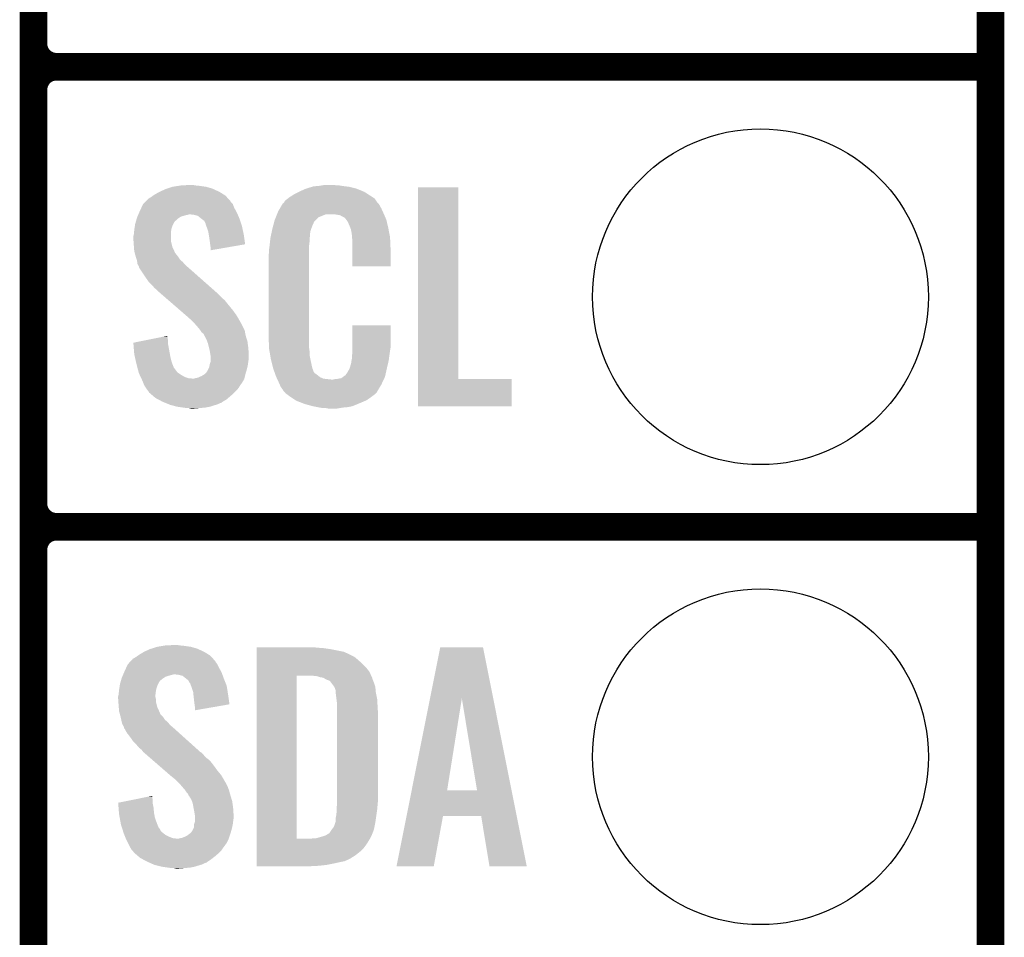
# Model space of a CAD drawing. Extents: x -1.3 to 24.2, y -3.9 to 39.2.
# Tile 13 of 34: x 18.8 to 24.2, y 4.1 to 9.1. Entities that reach past the tile are written whole.
import ezdxf

# ---------------------------------------------------------------- set-up
doc = ezdxf.new("R2010")
doc.units = 0
doc.layers.get('0').update_dxf_attribs({"linetype": 'CONTINUOUS'})
for name, color, linetype in [('ACCEL_37_CLICK_V100_GKO', 5, 'CONTINUOUS'), ('ACCEL_37_CLICK_V100_GTO', 14, 'CONTINUOUS'), ('ACCEL_37_CLICK_V100_GTS', 12, 'CONTINUOUS')]:
    doc.layers.add(name, color=color, linetype=linetype)

# ---------------------------------------------------------------- blocks, each defined once
blk = doc.blocks.new('ROUND_23')
blk.add_circle((0, 0), 0.9271)

msp = doc.modelspace()

# ---------------------------------------------------------------- linework, layer by layer
at = {"layer": 'ACCEL_37_CLICK_V100_GKO', "const_width": 0.1524}
msp.add_lwpolyline([(24.13, -1.27), (24.13, 36.83)], dxfattribs=at)
at = {"layer": 'ACCEL_37_CLICK_V100_GTO', "const_width": 0.1524}
for points in [[(18.8468, -0.5588), (18.8468, 18.3388)], [(18.8468, 9.017), (18.8468, 11.303)], [(18.9738, 8.89), (24.13, 8.89)], [(18.9738, 8.89), (24.13, 8.89)], [(18.8468, 6.477), (18.8468, 8.763)], [(18.9738, 6.35), (24.13, 6.35)], [(18.9738, 6.35), (24.13, 6.35)], [(18.8468, 3.937), (18.8468, 6.223)]]:
    msp.add_lwpolyline(points, dxfattribs=at)
for points in [[(18.8468, 9.017, 0.4142136), (18.9738, 8.89)], [(18.9738, 8.89, 0.4142136), (18.8468, 8.763)], [(18.9738, 8.89, 0.4142136), (18.8468, 8.763)], [(18.8468, 6.477, 0.4142136), (18.9738, 6.35)], [(18.9738, 6.35, 0.4142136), (18.8468, 6.223)], [(18.9738, 6.35, 0.4142136), (18.8468, 6.223)]]:
    msp.add_lwpolyline(points, format="xyb", dxfattribs=at)
at = {"layer": 'ACCEL_37_CLICK_V100_GTO'}
for points in [[(19.542758, 8.19912), (19.575782, 8.21436), (19.87296, 8.19912), (19.840304, 8.21436)], [(19.575782, 8.21436), (19.5834, 8.2169), (19.840304, 8.21436), (19.83486, 8.2169)], [(19.5834, 8.2169), (19.61388, 8.22706), (19.83486, 8.2169), (19.799302, 8.22706)], [(19.61388, 8.22706), (19.646054, 8.23214), (19.799302, 8.22706), (19.76374, 8.23214)], [(19.646054, 8.23214), (19.662142, 8.23468), (19.76374, 8.23214), (19.738342, 8.23468)], [(19.662142, 8.23468), (19.71294, 8.23722), (19.738342, 8.23468), (19.728182, 8.23722)], [(20.32254, 8.2042), (20.3454, 8.21436), (20.66072, 8.2042), (20.636046, 8.21436)], [(20.3454, 8.21436), (20.353014, 8.216898), (20.636046, 8.21436), (20.629882, 8.216898)], [(20.353014, 8.216898), (20.36826, 8.22198), (20.629882, 8.216898), (20.609558, 8.22198)], [(20.36826, 8.22198), (20.385194, 8.22706), (20.609558, 8.22198), (20.58924, 8.22706)], [(20.385194, 8.22706), (20.393662, 8.2296), (20.58924, 8.22706), (20.56892, 8.2296)], [(20.393662, 8.2296), (20.42414, 8.23214), (20.56892, 8.2296), (20.5486, 8.23214)], [(20.42414, 8.23214), (20.43938, 8.23468), (20.5486, 8.23214), (20.533362, 8.23468)], [(20.43938, 8.23468), (20.454622, 8.23722), (20.518122, 8.23468), (20.507962, 8.23722)], [(20.970242, 7.16534), (20.97026, 8.224498), (21.191242, 7.16534), (21.19122, 8.224498)], [(20.97026, 8.224498), (20.970262, 8.22452), (21.19122, 8.224498), (20.970262, 8.22452)], [(19.469096, 8.148316), (19.484342, 8.163562), (19.933922, 8.148316), (19.919948, 8.163562)], [(19.484342, 8.163562), (19.49704, 8.171178), (19.919948, 8.163562), (19.912968, 8.171178)], [(19.49704, 8.171178), (19.507704, 8.178798), (19.912968, 8.171178), (19.905982, 8.178798)], [(19.507704, 8.178798), (19.51482, 8.183882), (19.905982, 8.178798), (19.897722, 8.183882)], [(19.51482, 8.183882), (19.542758, 8.19912), (19.897722, 8.183882), (19.87296, 8.19912)], [(20.236184, 8.150862), (20.252506, 8.163558), (20.73801, 8.150862), (20.728942, 8.163558)], [(20.252506, 8.163558), (20.25904, 8.16864), (20.728942, 8.163558), (20.720812, 8.16864)], [(20.25904, 8.16864), (20.271014, 8.17626), (20.720812, 8.16864), (20.70862, 8.17626)], [(20.271014, 8.17626), (20.286982, 8.18642), (20.70862, 8.17626), (20.692816, 8.18642)], [(20.286982, 8.18642), (20.312376, 8.199118), (20.692816, 8.18642), (20.67306, 8.199118)], [(20.312376, 8.199118), (20.32254, 8.2042), (20.67306, 8.199118), (20.66072, 8.2042)], [(19.43354, 8.09244), (19.443022, 8.112758), (19.965326, 8.09244), (19.95424, 8.112758)], [(19.443022, 8.112758), (19.451322, 8.13054), (19.95424, 8.112758), (19.947572, 8.13054)], [(19.451322, 8.13054), (19.453856, 8.133076), (19.947572, 8.13054), (19.94662, 8.133076)], [(19.453856, 8.133076), (19.46402, 8.14324), (19.94662, 8.133076), (19.936462, 8.14324)], [(19.46402, 8.14324), (19.469096, 8.148316), (19.936462, 8.14324), (19.933922, 8.148316)], [(20.19808, 8.092442), (20.207044, 8.10768), (20.773968, 8.092442), (20.76704, 8.10768)], [(20.207044, 8.10768), (20.220494, 8.130538), (20.76704, 8.10768), (20.754342, 8.130538)], [(20.220494, 8.130538), (20.223486, 8.135622), (20.754342, 8.130538), (20.74926, 8.135622)], [(20.223486, 8.135622), (20.228562, 8.138166), (20.74926, 8.135622), (20.746716, 8.138166)], [(20.228562, 8.138166), (20.230082, 8.1407), (20.746716, 8.138166), (20.744182, 8.1407)], [(20.230082, 8.1407), (20.23313, 8.145778), (20.744182, 8.1407), (20.74164, 8.145778)], [(20.23313, 8.145778), (20.236184, 8.150862), (20.74164, 8.145778), (20.73801, 8.150862)], [(19.413944, 8.041638), (19.416846, 8.051798), (19.634196, 8.041638), (19.644358, 8.051798)], [(19.416846, 8.051798), (19.4183, 8.056882), (19.644358, 8.051798), (19.651982, 8.056882)], [(19.4183, 8.056882), (19.420474, 8.061958), (19.651982, 8.056882), (19.659596, 8.061958)], [(19.420474, 8.061958), (19.423742, 8.06958), (19.659596, 8.061958), (19.685, 8.06958)], [(19.423742, 8.06958), (19.42483, 8.07212), (19.685, 8.06958), (19.697698, 8.07212)], [(19.42483, 8.07212), (19.425918, 8.074658), (19.697698, 8.07212), (19.705318, 8.074658)], [(19.425918, 8.07466), (19.430274, 8.084822), (19.973836, 8.07466), (19.96948, 8.084822)], [(19.425918, 8.074658), (19.425918, 8.07466), (19.705318, 8.074658), (19.712938, 8.07466)], [(19.430274, 8.084822), (19.43354, 8.09244), (19.96948, 8.084822), (19.965326, 8.09244)], [(19.733258, 8.07212), (19.712938, 8.07466), (19.974924, 8.07212), (19.973836, 8.07466)], [(19.753576, 8.067042), (19.733258, 8.07212), (19.9771, 8.067042), (19.974924, 8.07212)], [(19.775806, 8.04926), (19.753576, 8.067042), (19.98472, 8.04926), (19.9771, 8.067042)], [(19.77898, 8.04672), (19.775806, 8.04926), (19.985568, 8.04672), (19.98472, 8.04926)], [(19.789136, 8.0391), (19.77898, 8.04672), (19.988108, 8.0391), (19.985568, 8.04672)], [(20.177762, 8.041642), (20.18487, 8.059416), (20.403824, 8.041642), (20.4216, 8.059416)], [(20.18487, 8.059416), (20.190966, 8.074658), (20.4216, 8.059416), (20.459696, 8.074658)], [(20.190966, 8.07466), (20.192998, 8.07974), (20.781918, 8.07466), (20.77974, 8.07974)], [(20.190966, 8.074658), (20.190966, 8.07466), (20.459696, 8.074658), (20.510498, 8.07466)], [(20.192998, 8.07974), (20.19808, 8.092442), (20.77974, 8.07974), (20.773968, 8.092442)], [(20.540978, 8.06958), (20.510498, 8.07466), (20.784096, 8.06958), (20.781918, 8.07466)], [(20.548598, 8.064502), (20.540978, 8.06958), (20.786272, 8.064502), (20.784096, 8.06958)], [(20.563836, 8.056882), (20.548598, 8.064502), (20.789536, 8.056882), (20.786272, 8.064502)], [(20.568918, 8.051802), (20.563836, 8.056882), (20.791714, 8.051802), (20.789536, 8.056882)], [(20.574364, 8.044178), (20.568918, 8.051802), (20.79498, 8.044178), (20.791714, 8.051802)], [(19.40306, 7.9883), (19.404232, 7.99592), (19.60753, 7.9883), (19.6088, 7.99592)], [(19.404232, 7.99592), (19.406576, 8.011158), (19.6088, 7.99592), (19.61388, 8.011158)], [(19.406576, 8.011158), (19.40814, 8.021322), (19.61388, 8.011158), (19.618962, 8.021322)], [(19.40814, 8.021322), (19.41104, 8.031478), (19.618962, 8.021322), (19.62404, 8.031478)], [(19.41104, 8.031478), (19.413218, 8.039096), (19.62404, 8.031478), (19.62912, 8.039096)], [(19.413218, 8.039096), (19.413944, 8.041638), (19.62912, 8.039096), (19.634196, 8.041638)], [(19.796758, 8.023864), (19.789136, 8.0391), (19.993186, 8.023864), (19.988108, 8.0391)], [(19.79676, 8.021324), (19.796758, 8.023864), (19.994032, 8.021324), (19.993186, 8.023864)], [(19.800572, 8.011158), (19.79676, 8.021324), (19.99742, 8.011158), (19.994032, 8.021324)], [(19.80438, 8.001), (19.800572, 8.011158), (19.99956, 8.001), (19.99742, 8.011158)], [(19.811998, 7.978142), (19.80438, 8.001), (20.004372, 7.978142), (19.99956, 8.001)], [(20.16292, 7.983216), (20.16506, 7.99338), (20.37588, 7.983216), (20.379574, 7.99338)], [(20.16506, 7.99338), (20.169738, 8.01116), (20.379574, 7.99338), (20.38604, 8.01116)], [(20.169738, 8.01116), (20.175754, 8.034016), (20.38604, 8.01116), (20.396198, 8.034016)], [(20.175754, 8.034016), (20.177762, 8.041642), (20.396198, 8.034016), (20.403824, 8.041642)], [(20.581618, 8.034022), (20.574364, 8.044178), (20.79737, 8.034022), (20.79498, 8.044178)], [(20.59178, 8.01116), (20.581618, 8.034022), (20.80275, 8.01116), (20.79737, 8.034022)], [(20.595844, 8.001), (20.59178, 8.01116), (20.80514, 8.001), (20.80275, 8.01116)], [(20.59686, 7.99846), (20.595844, 8.001), (20.805624, 7.99846), (20.80514, 8.001)], [(20.599398, 7.993384), (20.59686, 7.99846), (20.806592, 7.993384), (20.805624, 7.99846)], [(20.5994, 7.990842), (20.599398, 7.993384), (20.807076, 7.990842), (20.806592, 7.993384)], [(20.60194, 7.978138), (20.5994, 7.990842), (20.809496, 7.978138), (20.807076, 7.990842)], [(19.39798, 7.952742), (19.40052, 7.962902), (19.60626, 7.952742), (19.60626, 7.962902)], [(19.39798, 7.940038), (19.39798, 7.952742), (19.60626, 7.940038), (19.60626, 7.952742)], [(19.39907, 7.924798), (19.39798, 7.940038), (19.60626, 7.924798), (19.60626, 7.940038)], [(19.40052, 7.962902), (19.402296, 7.980678), (19.60626, 7.962902), (19.60626, 7.980678)], [(19.402296, 7.980678), (19.40306, 7.9883), (19.60626, 7.980678), (19.60753, 7.9883)], [(19.814406, 7.9629), (19.811998, 7.978142), (20.00758, 7.9629), (20.004372, 7.978142)], [(19.81962, 7.92988), (19.814406, 7.9629), (20.012286, 7.92988), (20.00758, 7.9629)], [(20.15236, 7.92226), (20.154616, 7.942578), (20.3708, 7.92226), (20.3708, 7.942578)], [(20.154616, 7.942578), (20.1549, 7.945118), (20.3708, 7.942578), (20.371308, 7.945118)], [(20.1549, 7.945118), (20.157038, 7.955278), (20.371308, 7.945118), (20.37334, 7.955278)], [(20.157038, 7.955278), (20.159712, 7.967978), (20.37334, 7.955278), (20.37334, 7.967978)], [(20.159712, 7.967978), (20.16185, 7.978138), (20.37334, 7.967978), (20.37588, 7.978138)], [(20.16185, 7.978138), (20.16292, 7.983216), (20.37588, 7.978138), (20.37588, 7.983216)], [(20.60448, 7.96036), (20.60194, 7.978138), (20.812882, 7.96036), (20.809496, 7.978138)], [(20.605458, 7.947658), (20.60448, 7.96036), (20.8153, 7.947658), (20.812882, 7.96036)], [(20.60702, 7.92734), (20.605458, 7.947658), (20.816184, 7.92734), (20.8153, 7.947658)], [(19.40052, 7.90448), (19.39907, 7.924798), (19.61134, 7.90448), (19.60626, 7.924798)], [(19.401302, 7.894318), (19.40052, 7.90448), (19.61388, 7.894318), (19.61134, 7.90448)], [(19.40306, 7.871462), (19.401302, 7.894318), (19.624432, 7.871462), (19.61388, 7.894318)], [(19.82216, 7.90956), (19.81962, 7.92988), (20.01518, 7.90956), (20.012286, 7.92988)], [(19.822162, 7.909556), (19.82216, 7.90956), (20.01518, 7.909556), (20.01518, 7.90956)], [(19.8247, 7.89178), (19.822162, 7.909556), (19.912542, 7.89178), (20.01518, 7.909556)], [(19.8247, 7.876566), (19.8247, 7.89178), (19.8247, 7.876566), (19.912542, 7.89178)], [(20.14728, 7.88162), (20.14982, 7.8994), (20.36826, 7.88162), (20.36826, 7.8994)], [(20.14982, 7.8994), (20.150102, 7.901938), (20.36826, 7.8994), (20.36826, 7.901938)], [(20.150102, 7.901938), (20.15236, 7.92226), (20.36826, 7.901938), (20.3708, 7.92226)], [(20.60702, 7.88924), (20.60702, 7.92734), (20.81784, 7.88924), (20.816184, 7.92734)], [(20.60702, 7.787662), (20.60702, 7.88924), (20.817818, 7.787662), (20.81784, 7.88924)], [(19.405832, 7.8613), (19.40306, 7.871462), (19.629122, 7.8613), (19.624432, 7.871462)], [(19.406526, 7.858756), (19.405832, 7.8613), (19.631662, 7.858756), (19.629122, 7.8613)], [(19.407912, 7.85368), (19.406526, 7.858756), (19.634202, 7.85368), (19.631662, 7.858756)], [(19.409298, 7.848598), (19.407912, 7.85368), (19.63928, 7.848598), (19.634202, 7.85368)], [(19.410682, 7.84352), (19.409298, 7.848598), (19.64309, 7.84352), (19.63928, 7.848598)], [(19.412376, 7.83844), (19.410682, 7.84352), (19.6469, 7.83844), (19.64309, 7.84352)], [(19.417454, 7.823198), (19.412376, 7.83844), (19.657062, 7.823198), (19.6469, 7.83844)], [(20.14474, 7.851142), (20.14728, 7.863842), (20.36826, 7.851142), (20.36826, 7.863842)], [(20.14474, 7.40156), (20.14474, 7.851142), (20.36826, 7.40156), (20.36826, 7.851142)], [(20.14728, 7.863842), (20.14728, 7.88162), (20.36826, 7.863842), (20.36826, 7.88162)], [(19.418298, 7.820662), (19.417454, 7.823198), (19.660234, 7.820662), (19.657062, 7.823198)], [(19.419252, 7.81304), (19.418298, 7.820662), (19.669762, 7.81304), (19.660234, 7.820662)], [(19.42084, 7.800342), (19.419252, 7.81304), (19.680644, 7.800342), (19.669762, 7.81304)], [(19.423892, 7.795258), (19.42084, 7.800342), (19.685, 7.795258), (19.680644, 7.800342)], [(19.42846, 7.787642), (19.423892, 7.795258), (19.693888, 7.787642), (19.685, 7.795258)], [(19.430366, 7.78002), (19.42846, 7.787642), (19.70278, 7.78002), (19.693888, 7.787642)], [(19.430998, 7.777486), (19.430366, 7.78002), (19.70565, 7.777486), (19.70278, 7.78002)], [(19.433538, 7.774942), (19.430998, 7.777486), (19.70853, 7.774942), (19.70565, 7.777486)], [(19.46402, 7.72922), (19.433538, 7.774942), (19.76029, 7.72922), (19.70853, 7.774942)], [(20.817818, 7.78764), (20.60702, 7.787662), (20.817818, 7.78764), (20.817818, 7.787662)], [(19.4818, 7.70382), (19.46402, 7.72922), (19.789046, 7.70382), (19.76029, 7.72922)], [(19.499582, 7.68604), (19.4818, 7.70382), (19.809174, 7.68604), (19.789046, 7.70382)], [(19.514818, 7.66826), (19.499582, 7.68604), (19.829302, 7.66826), (19.809174, 7.68604)], [(19.527518, 7.658102), (19.514818, 7.66826), (19.840802, 7.658102), (19.829302, 7.66826)], [(19.54022, 7.6454), (19.527518, 7.658102), (19.85518, 7.6454), (19.840802, 7.658102)], [(19.54022, 7.645398), (19.54022, 7.6454), (19.855182, 7.645398), (19.85518, 7.6454)], [(19.572458, 7.61746), (19.54022, 7.645398), (19.88312, 7.61746), (19.855182, 7.645398)], [(19.592976, 7.599678), (19.572458, 7.61746), (19.903442, 7.599678), (19.88312, 7.61746)], [(19.622282, 7.57428), (19.592976, 7.599678), (19.92376, 7.57428), (19.903442, 7.599678)], [(19.65452, 7.54634), (19.622282, 7.57428), (19.94662, 7.54634), (19.92376, 7.57428)], [(19.68676, 7.5184), (19.65452, 7.54634), (19.966942, 7.5184), (19.94662, 7.54634)], [(19.69262, 7.51332), (19.68676, 7.5184), (19.969906, 7.51332), (19.966942, 7.5184)], [(19.71548, 7.493), (19.69262, 7.51332), (19.981758, 7.493), (19.969906, 7.51332)], [(19.720562, 7.48792), (19.71548, 7.493), (19.98472, 7.48792), (19.981758, 7.493)], [(19.725644, 7.482838), (19.720562, 7.48792), (19.987262, 7.482838), (19.98472, 7.48792)], [(19.733264, 7.475218), (19.725644, 7.482838), (19.99234, 7.475218), (19.987262, 7.482838)], [(19.735802, 7.47268), (19.733264, 7.475218), (19.99361, 7.47268), (19.99234, 7.475218)], [(19.75358, 7.45236), (19.735802, 7.47268), (20.00377, 7.45236), (19.99361, 7.47268)], [(19.76628, 7.43712), (19.75358, 7.45236), (20.01139, 7.43712), (20.00377, 7.45236)], [(20.607024, 7.338058), (20.60704, 7.462498), (20.81784, 7.338058), (20.81784, 7.462498)], [(20.60704, 7.462498), (20.607042, 7.46252), (20.81784, 7.462498), (20.607042, 7.46252)], [(19.485744, 7.383778), (19.56098, 7.399018), (19.58848, 7.383778), (19.58594, 7.399018)], [(19.56098, 7.399018), (19.58594, 7.404074), (19.58594, 7.399018), (19.58594, 7.404074)], [(19.767976, 7.434578), (19.76628, 7.43712), (20.01266, 7.434578), (20.01139, 7.43712)], [(19.776438, 7.421882), (19.767976, 7.434578), (20.01497, 7.421882), (20.01266, 7.434578)], [(19.786596, 7.414262), (19.776438, 7.421882), (20.016354, 7.414262), (20.01497, 7.421882)], [(19.78914, 7.406644), (19.786596, 7.414262), (20.01774, 7.406644), (20.016354, 7.414262)], [(19.789146, 7.406638), (19.78914, 7.406644), (20.01774, 7.406638), (20.01774, 7.406644)], [(19.791678, 7.4041), (19.789146, 7.406638), (20.018522, 7.4041), (20.01774, 7.406638)], [(19.80184, 7.38378), (19.791678, 7.4041), (20.024774, 7.38378), (20.018522, 7.4041)], [(20.147092, 7.33806), (20.14474, 7.40156), (20.36826, 7.33806), (20.36826, 7.40156)], [(19.398, 7.366004), (19.485744, 7.383778), (19.58848, 7.366004), (19.58848, 7.383778)], [(19.398204, 7.363458), (19.398, 7.366004), (19.58848, 7.363458), (19.58848, 7.366004)], [(19.400228, 7.33806), (19.398204, 7.363458), (19.59356, 7.33806), (19.58848, 7.363458)], [(19.805652, 7.373618), (19.80184, 7.38378), (20.0279, 7.373618), (20.024774, 7.38378)], [(19.809458, 7.363462), (19.805652, 7.373618), (20.029256, 7.363462), (20.0279, 7.373618)], [(19.816446, 7.33552), (19.809458, 7.363462), (20.03298, 7.33552), (20.029256, 7.363462)], [(19.40306, 7.302502), (19.400228, 7.33806), (19.600026, 7.302502), (19.59356, 7.33806)], [(19.40768, 7.28218), (19.40306, 7.302502), (19.60372, 7.28218), (19.600026, 7.302502)], [(19.81962, 7.32282), (19.816446, 7.33552), (20.033774, 7.32282), (20.03298, 7.33552)], [(19.824278, 7.294882), (19.81962, 7.32282), (20.03552, 7.294882), (20.033774, 7.32282)], [(19.8247, 7.292342), (19.824278, 7.294882), (20.03552, 7.292342), (20.03552, 7.294882)], [(19.8247, 7.28218), (19.8247, 7.292342), (20.03552, 7.28218), (20.03552, 7.292342)], [(20.14728, 7.332982), (20.147092, 7.33806), (20.368986, 7.332982), (20.36826, 7.33806)], [(20.14949, 7.320278), (20.14728, 7.332982), (20.3708, 7.320278), (20.368986, 7.332982)], [(20.153466, 7.297418), (20.14949, 7.320278), (20.3708, 7.297418), (20.3708, 7.320278)], [(20.15744, 7.27456), (20.153466, 7.297418), (20.375614, 7.27456), (20.3708, 7.297418)], [(20.60448, 7.2898), (20.606384, 7.30504), (20.810726, 7.2898), (20.81276, 7.30504)], [(20.60448, 7.277102), (20.60448, 7.2898), (20.809034, 7.277102), (20.810726, 7.2898)], [(20.606384, 7.30504), (20.60702, 7.310122), (20.81276, 7.30504), (20.813486, 7.310122)], [(20.60702, 7.32282), (20.607024, 7.338058), (20.8153, 7.32282), (20.81784, 7.338058)], [(20.60702, 7.310122), (20.60702, 7.32282), (20.813486, 7.310122), (20.8153, 7.32282)], [(19.41403, 7.254238), (19.40768, 7.28218), (19.61134, 7.254238), (19.60372, 7.28218)], [(19.41576, 7.24662), (19.41403, 7.254238), (19.61439, 7.24662), (19.61134, 7.254238)], [(19.42044, 7.22884), (19.41576, 7.24662), (19.621504, 7.22884), (19.61439, 7.24662)], [(19.812, 7.221222), (19.81708, 7.231382), (20.02536, 7.221222), (20.027616, 7.231382)], [(19.81708, 7.231382), (19.819198, 7.244082), (20.027616, 7.231382), (20.03044, 7.244082)], [(19.819198, 7.244082), (19.819622, 7.246622), (20.03044, 7.244082), (20.030756, 7.246622)], [(19.819622, 7.246622), (19.8247, 7.261864), (20.030756, 7.246622), (20.032662, 7.261864)], [(19.8247, 7.2644), (19.8247, 7.28218), (20.03298, 7.2644), (20.03552, 7.28218)], [(19.8247, 7.261864), (19.8247, 7.2644), (20.032662, 7.261864), (20.03298, 7.2644)], [(20.163792, 7.24916), (20.15744, 7.27456), (20.38096, 7.24916), (20.375614, 7.27456)], [(20.169508, 7.226298), (20.163792, 7.24916), (20.386042, 7.226298), (20.38096, 7.24916)], [(20.591782, 7.223762), (20.5994, 7.249162), (20.79752, 7.223762), (20.803496, 7.249162)], [(20.5994, 7.249162), (20.599402, 7.251704), (20.803496, 7.249162), (20.804094, 7.251704)], [(20.599402, 7.251704), (20.60194, 7.256784), (20.804094, 7.251704), (20.805288, 7.256784)], [(20.60194, 7.264402), (20.602448, 7.266942), (20.807082, 7.264402), (20.80768, 7.266942)], [(20.60194, 7.256784), (20.60194, 7.264402), (20.805288, 7.256784), (20.807082, 7.264402)], [(20.602448, 7.266942), (20.60448, 7.277102), (20.80768, 7.266942), (20.809034, 7.277102)], [(19.421108, 7.2263), (19.42044, 7.22884), (19.62404, 7.2263), (19.621504, 7.22884)], [(19.423112, 7.21868), (19.421108, 7.2263), (19.62912, 7.21868), (19.62404, 7.2263)], [(19.425786, 7.20852), (19.423112, 7.21868), (19.636742, 7.20852), (19.62912, 7.21868)], [(19.428458, 7.19836), (19.425786, 7.20852), (19.6469, 7.19836), (19.636742, 7.20852)], [(19.4332, 7.188202), (19.428458, 7.19836), (19.662138, 7.188202), (19.6469, 7.19836)], [(19.437942, 7.17804), (19.4332, 7.188202), (19.67992, 7.17804), (19.662138, 7.188202)], [(19.4415, 7.17042), (19.437942, 7.17804), (19.700242, 7.17042), (19.67992, 7.17804)], [(19.753582, 7.172962), (19.77644, 7.18312), (20.012024, 7.172962), (20.014564, 7.18312)], [(19.77644, 7.18312), (19.789142, 7.190742), (20.014564, 7.18312), (20.01647, 7.190742)], [(19.789142, 7.190742), (19.79422, 7.19582), (20.01647, 7.190742), (20.01774, 7.19582)], [(19.79422, 7.19582), (19.80184, 7.20344), (20.01774, 7.19582), (20.020024, 7.20344)], [(19.80184, 7.20344), (19.80692, 7.211062), (20.020024, 7.20344), (20.022312, 7.211062)], [(19.80692, 7.211062), (19.812, 7.221222), (20.022312, 7.211062), (20.02536, 7.221222)], [(20.170142, 7.22376), (20.169508, 7.226298), (20.386996, 7.22376), (20.386042, 7.226298)], [(20.176418, 7.20598), (20.170142, 7.22376), (20.393664, 7.20598), (20.386996, 7.22376)], [(20.177316, 7.203436), (20.176418, 7.20598), (20.396202, 7.203436), (20.393664, 7.20598)], [(20.179106, 7.19836), (20.177316, 7.203436), (20.398744, 7.19836), (20.396202, 7.203436)], [(20.1809, 7.19328), (20.179106, 7.19836), (20.40636, 7.19328), (20.398744, 7.19836)], [(20.183588, 7.18566), (20.1809, 7.19328), (20.41652, 7.18566), (20.40636, 7.19328)], [(20.18538, 7.18058), (20.183588, 7.18566), (20.422872, 7.18058), (20.41652, 7.18566)], [(20.187726, 7.1755), (20.18538, 7.18058), (20.429222, 7.1755), (20.422872, 7.18058)], [(20.191242, 7.16788), (20.187726, 7.1755), (20.447004, 7.16788), (20.429222, 7.1755)], [(20.546064, 7.170422), (20.556218, 7.178038), (20.783774, 7.170422), (20.787358, 7.178038)], [(20.556218, 7.178038), (20.566384, 7.18566), (20.787358, 7.178038), (20.789052, 7.18566)], [(20.566384, 7.18566), (20.568926, 7.185674), (20.789052, 7.18566), (20.789054, 7.185674)], [(20.568926, 7.185674), (20.571462, 7.19074), (20.789054, 7.185674), (20.79018, 7.19074)], [(20.571462, 7.19074), (20.579082, 7.2009), (20.79018, 7.19074), (20.792438, 7.2009)], [(20.579082, 7.2009), (20.59178, 7.22376), (20.792438, 7.2009), (20.79752, 7.22376)], [(20.59178, 7.22376), (20.591782, 7.223762), (20.79752, 7.22376), (20.79752, 7.223762)], [(19.442684, 7.16788), (19.4415, 7.17042), (19.725638, 7.16788), (19.700242, 7.17042)], [(19.443872, 7.165338), (19.442684, 7.16788), (20.01012, 7.165338), (20.010754, 7.16788)], [(19.44624, 7.16026), (19.443872, 7.165338), (20.007072, 7.16026), (20.01012, 7.165338)], [(19.454708, 7.139938), (19.44624, 7.16026), (19.994878, 7.139938), (20.007072, 7.16026)], [(19.455766, 7.1374), (19.454708, 7.139938), (19.99234, 7.1374), (19.994878, 7.139938)], [(19.45894, 7.129782), (19.455766, 7.1374), (19.98726, 7.129782), (19.99234, 7.1374)], [(19.45894, 7.12978), (19.45894, 7.129782), (19.987258, 7.12978), (19.98726, 7.129782)], [(19.467408, 7.11708), (19.45894, 7.12978), (19.97964, 7.11708), (19.987258, 7.12978)], [(19.725638, 7.16788), (19.733262, 7.167882), (20.010754, 7.16788), (20.010754, 7.167882)], [(19.733262, 7.167882), (19.740882, 7.17042), (20.010754, 7.167882), (20.01139, 7.17042)], [(19.740882, 7.17042), (19.753582, 7.172962), (20.01139, 7.17042), (20.012024, 7.172962)], [(20.192414, 7.16534), (20.191242, 7.16788), (20.46732, 7.16534), (20.447004, 7.16788)], [(20.193588, 7.1628), (20.192414, 7.16534), (20.490182, 7.1628), (20.46732, 7.16534)], [(20.20062, 7.14756), (20.193588, 7.1628), (20.773016, 7.14756), (20.780186, 7.1628)], [(20.206266, 7.13486), (20.20062, 7.14756), (20.76704, 7.13486), (20.773016, 7.14756)], [(20.21078, 7.1247), (20.206266, 7.13486), (20.760944, 7.1247), (20.76704, 7.13486)], [(20.22094, 7.10946), (20.21078, 7.1247), (20.7518, 7.10946), (20.760944, 7.1247)], [(20.500342, 7.1628), (20.510502, 7.16534), (20.780186, 7.1628), (20.781382, 7.16534)], [(20.518122, 7.16534), (20.546064, 7.170422), (20.781382, 7.16534), (20.783774, 7.170422)], [(20.97024, 7.015502), (20.970242, 7.165318), (21.485838, 7.015502), (21.48586, 7.165318)], [(20.970242, 7.165318), (20.970242, 7.16534), (21.48586, 7.165318), (21.191242, 7.16534)], [(19.47418, 7.10692), (19.467408, 7.11708), (19.971172, 7.10692), (19.97964, 7.11708)], [(19.477988, 7.101842), (19.47418, 7.10692), (19.966942, 7.101842), (19.971172, 7.10692)], [(19.481798, 7.09676), (19.477988, 7.101842), (19.96186, 7.09676), (19.966942, 7.101842)], [(19.484338, 7.091684), (19.481798, 7.09676), (19.956784, 7.091684), (19.96186, 7.09676)], [(19.49027, 7.0866), (19.484338, 7.091684), (19.9517, 7.0866), (19.956784, 7.091684)], [(19.508048, 7.07136), (19.49027, 7.0866), (19.93392, 7.07136), (19.9517, 7.0866)], [(19.5199, 7.0612), (19.508048, 7.07136), (19.922308, 7.0612), (19.93392, 7.07136)], [(20.223474, 7.106926), (20.22094, 7.10946), (20.750278, 7.106926), (20.7518, 7.10946)], [(20.22348, 7.104386), (20.223474, 7.106926), (20.748754, 7.104386), (20.750278, 7.106926)], [(20.230014, 7.09676), (20.22348, 7.104386), (20.74418, 7.09676), (20.748754, 7.104386)], [(20.234366, 7.09168), (20.230014, 7.09676), (20.741638, 7.09168), (20.74418, 7.09676)], [(20.238718, 7.0866), (20.234366, 7.09168), (20.736558, 7.0866), (20.741638, 7.09168)], [(20.245492, 7.08152), (20.238718, 7.0866), (20.731478, 7.08152), (20.736558, 7.0866)], [(20.25904, 7.07136), (20.245492, 7.08152), (20.717932, 7.07136), (20.731478, 7.08152)], [(20.266662, 7.06628), (20.25904, 7.07136), (20.71116, 7.06628), (20.717932, 7.07136)], [(19.534192, 7.053578), (19.5199, 7.0612), (19.913598, 7.053578), (19.922308, 7.0612)], [(19.558, 7.04088), (19.534192, 7.053578), (19.89245, 7.04088), (19.913598, 7.053578)], [(19.564198, 7.038328), (19.558, 7.04088), (19.8882, 7.038328), (19.89245, 7.04088)], [(19.570348, 7.035796), (19.564198, 7.038328), (19.888182, 7.035796), (19.8882, 7.038328)], [(19.576506, 7.03326), (19.570348, 7.035796), (19.878038, 7.03326), (19.888182, 7.035796)], [(19.595016, 7.025638), (19.576506, 7.03326), (19.862798, 7.025638), (19.878038, 7.03326)], [(19.601178, 7.0231), (19.595016, 7.025638), (19.853912, 7.0231), (19.862798, 7.025638)], [(19.610704, 7.02056), (19.601178, 7.0231), (19.84502, 7.02056), (19.853912, 7.0231)], [(19.639278, 7.01294), (19.610704, 7.02056), (19.82216, 7.01294), (19.84502, 7.02056)], [(19.67484, 7.00786), (19.639278, 7.01294), (19.794222, 7.00786), (19.82216, 7.01294)], [(20.293332, 7.0485), (20.266662, 7.06628), (20.68576, 7.0485), (20.71116, 7.06628)], [(20.297138, 7.045962), (20.293332, 7.0485), (20.679838, 7.045962), (20.68576, 7.0485)], [(20.3298, 7.03326), (20.297138, 7.045962), (20.6502, 7.03326), (20.679838, 7.045962)], [(20.34286, 7.02818), (20.3298, 7.03326), (20.637862, 7.02818), (20.6502, 7.03326)], [(20.38858, 7.01548), (20.34286, 7.02818), (20.607018, 7.01548), (20.637862, 7.02818)], [(20.413982, 7.0104), (20.38858, 7.01548), (20.58162, 7.0104), (20.607018, 7.01548)], [(21.485838, 7.01548), (20.97024, 7.015502), (21.485838, 7.01548), (21.485838, 7.015502)], [(19.69262, 7.00532), (19.67484, 7.00786), (19.763742, 7.00532), (19.794222, 7.00786)], [(19.715478, 7.00278), (19.705318, 7.00532), (19.733262, 7.00278), (19.763742, 7.00532)], [(20.426682, 7.00786), (20.413982, 7.0104), (20.55368, 7.00786), (20.58162, 7.0104)], [(20.44446, 7.00532), (20.426682, 7.00786), (20.538438, 7.00532), (20.55368, 7.00786)], [(20.472398, 7.00278), (20.459698, 7.00532), (20.523198, 7.00278), (20.538438, 7.00532)], [(19.430998, 5.64388), (19.456402, 5.65912), (19.813906, 5.64388), (19.78914, 5.65912)], [(19.456402, 5.65912), (19.489422, 5.674362), (19.78914, 5.65912), (19.75648, 5.674362)], [(19.489422, 5.674362), (19.497544, 5.6769), (19.75648, 5.674362), (19.75104, 5.6769)], [(19.497544, 5.6769), (19.53006, 5.68706), (19.75104, 5.6769), (19.715482, 5.68706)], [(19.53006, 5.68706), (19.56054, 5.69214), (19.715482, 5.68706), (19.67992, 5.69214)], [(19.56054, 5.69214), (19.575782, 5.69468), (19.67992, 5.69214), (19.654518, 5.69468)], [(19.575782, 5.69468), (19.62912, 5.69722), (19.654518, 5.69468), (19.641822, 5.69722)], [(20.07872, 5.68198), (20.078722, 5.68452), (20.41652, 5.68198), (20.39112, 5.68452)], [(20.07872, 5.67944), (20.07872, 5.68198), (20.44954, 5.67944), (20.41652, 5.68198)], [(20.07872, 5.67436), (20.07872, 5.67944), (20.485098, 5.67436), (20.44954, 5.67944)], [(20.07872, 5.659118), (20.07872, 5.67436), (20.561302, 5.659118), (20.485098, 5.67436)], [(20.07872, 5.64388), (20.07872, 5.659118), (20.59432, 5.64388), (20.561302, 5.659118)], [(21.035876, 5.402448), (21.092174, 5.684502), (21.384672, 5.402448), (21.328384, 5.684502)], [(21.092174, 5.684502), (21.092178, 5.68452), (21.328384, 5.684502), (21.092178, 5.68452)], [(19.369828, 5.593078), (19.379142, 5.60324), (19.86026, 5.593078), (19.852642, 5.60324)], [(19.379142, 5.60324), (19.383796, 5.608316), (19.852642, 5.60324), (19.850102, 5.608316)], [(19.383796, 5.608316), (19.395444, 5.621022), (19.850102, 5.608316), (19.838456, 5.621022)], [(19.395444, 5.621022), (19.400518, 5.62356), (19.838456, 5.621022), (19.83613, 5.62356)], [(19.400518, 5.62356), (19.41322, 5.631178), (19.83613, 5.62356), (19.829148, 5.631178)], [(19.41322, 5.631178), (19.423884, 5.638798), (19.829148, 5.631178), (19.822162, 5.638798)], [(19.423884, 5.638798), (19.430998, 5.64388), (19.822162, 5.638798), (19.813906, 5.64388)], [(20.07872, 5.63626), (20.07872, 5.64388), (20.609558, 5.63626), (20.59432, 5.64388)], [(20.07872, 5.62864), (20.07872, 5.63626), (20.622262, 5.62864), (20.609558, 5.63626)], [(20.07872, 5.6134), (20.07872, 5.62864), (20.64004, 5.6134), (20.622262, 5.62864)], [(20.07872, 5.595622), (20.07872, 5.6134), (20.66036, 5.595622), (20.64004, 5.6134)], [(19.342098, 5.53466), (19.346452, 5.544818), (19.88929, 5.53466), (19.88566, 5.544818)], [(19.346452, 5.544818), (19.34972, 5.55244), (19.88566, 5.544818), (19.881504, 5.55244)], [(19.34972, 5.55244), (19.359202, 5.57276), (19.881504, 5.55244), (19.87042, 5.57276)], [(19.359202, 5.57276), (19.367502, 5.59054), (19.87042, 5.57276), (19.86153, 5.59054)], [(19.367502, 5.59054), (19.369828, 5.593078), (19.86153, 5.59054), (19.86026, 5.593078)], [(20.078718, 5.549898), (20.07872, 5.575298), (20.701, 5.549898), (20.680682, 5.575298)], [(20.078718, 5.52704), (20.078718, 5.549898), (20.711392, 5.52704), (20.701, 5.549898)], [(20.07872, 5.575298), (20.07872, 5.595622), (20.680682, 5.575298), (20.66036, 5.595622)], [(19.32432, 5.481322), (19.32722, 5.491478), (19.535142, 5.481322), (19.54022, 5.491478)], [(19.32722, 5.491478), (19.329398, 5.4991), (19.54022, 5.491478), (19.5453, 5.4991)], [(19.329398, 5.4991), (19.330124, 5.50164), (19.5453, 5.4991), (19.54784, 5.50164)], [(19.330124, 5.50164), (19.333028, 5.5118), (19.54784, 5.50164), (19.56054, 5.5118)], [(19.333028, 5.5118), (19.33448, 5.516882), (19.56054, 5.5118), (19.568162, 5.516882)], [(19.33448, 5.516882), (19.336654, 5.521958), (19.568162, 5.516882), (19.575776, 5.521958)], [(19.336654, 5.521958), (19.339922, 5.52958), (19.575776, 5.521958), (19.601182, 5.52958)], [(19.339922, 5.52958), (19.342098, 5.53466), (19.601182, 5.52958), (19.621498, 5.53466)], [(19.649438, 5.53212), (19.629118, 5.53466), (19.890196, 5.53212), (19.88929, 5.53466)], [(19.669756, 5.527042), (19.649438, 5.53212), (19.89201, 5.527042), (19.890196, 5.53212)], [(19.691986, 5.50926), (19.669756, 5.527042), (19.89836, 5.50926), (19.89201, 5.527042)], [(19.695158, 5.506722), (19.691986, 5.50926), (19.899376, 5.506722), (19.89836, 5.50926)], [(19.702778, 5.4991), (19.695158, 5.506722), (19.902424, 5.4991), (19.899376, 5.506722)], [(19.707858, 5.488944), (19.702778, 5.4991), (19.906486, 5.488944), (19.902424, 5.4991)], [(20.078702, 4.627902), (20.078718, 5.52704), (20.29968, 4.627902), (20.299702, 5.52704)], [(20.413982, 5.524498), (20.391118, 5.52704), (20.712548, 5.524498), (20.711392, 5.52704)], [(20.421598, 5.52196), (20.413982, 5.524498), (20.7137, 5.52196), (20.712548, 5.524498)], [(20.42922, 5.51942), (20.421598, 5.52196), (20.714972, 5.51942), (20.7137, 5.52196)], [(20.444462, 5.516878), (20.42922, 5.51942), (20.716242, 5.516878), (20.714972, 5.51942)], [(20.454622, 5.511798), (20.444462, 5.516878), (20.717512, 5.511798), (20.716242, 5.516878)], [(20.462242, 5.50672), (20.454622, 5.511798), (20.718782, 5.50672), (20.717512, 5.511798)], [(20.462248, 5.506718), (20.462242, 5.50672), (20.718782, 5.506718), (20.718782, 5.50672)], [(20.467324, 5.50418), (20.462248, 5.506718), (20.71987, 5.50418), (20.718782, 5.506718)], [(20.469864, 5.504178), (20.467324, 5.50418), (20.719872, 5.504178), (20.71987, 5.50418)], [(20.482562, 5.499096), (20.469864, 5.504178), (20.72205, 5.499096), (20.719872, 5.504178)], [(20.49018, 5.48894), (20.482562, 5.499096), (20.7264, 5.48894), (20.72205, 5.499096)], [(19.3167, 5.422902), (19.318476, 5.44068), (19.520216, 5.422902), (19.52244, 5.44068)], [(19.318476, 5.44068), (19.31924, 5.4483), (19.52244, 5.44068), (19.52371, 5.4483)], [(19.31924, 5.4483), (19.320412, 5.45592), (19.52371, 5.4483), (19.52498, 5.45592)], [(19.320412, 5.45592), (19.322756, 5.471158), (19.52498, 5.45592), (19.53006, 5.471158)], [(19.322756, 5.471158), (19.32432, 5.481322), (19.53006, 5.471158), (19.535142, 5.481322)], [(19.712934, 5.483866), (19.707858, 5.488944), (19.908518, 5.483866), (19.906486, 5.488944)], [(19.71294, 5.481324), (19.712934, 5.483866), (19.909534, 5.481324), (19.908518, 5.483866)], [(19.716752, 5.471158), (19.71294, 5.481324), (19.9136, 5.471158), (19.909534, 5.481324)], [(19.72056, 5.461), (19.716752, 5.471158), (19.915204, 5.461), (19.9136, 5.471158)], [(19.728178, 5.438142), (19.72056, 5.461), (19.918814, 5.438142), (19.915204, 5.461)], [(19.729784, 5.4229), (19.728178, 5.438142), (19.92122, 5.4229), (19.918814, 5.438142)], [(20.50542, 5.468618), (20.49018, 5.48894), (20.733174, 5.468618), (20.7264, 5.48894)], [(20.50669, 5.466078), (20.50542, 5.468618), (20.73402, 5.466078), (20.733174, 5.468618)], [(20.5105, 5.458458), (20.50669, 5.466078), (20.734656, 5.458458), (20.73402, 5.466078)], [(20.51304, 5.45084), (20.5105, 5.458458), (20.73529, 5.45084), (20.734656, 5.458458)], [(20.51558, 5.445756), (20.51304, 5.45084), (20.735714, 5.445756), (20.73529, 5.45084)], [(20.51558, 5.435598), (20.51558, 5.445756), (20.73656, 5.435598), (20.735714, 5.445756)], [(19.31416, 5.412742), (19.316064, 5.420358), (19.5199, 5.412742), (19.5199, 5.420358)], [(19.31416, 5.410198), (19.31416, 5.412742), (19.5199, 5.410198), (19.5199, 5.412742)], [(19.31416, 5.400038), (19.31416, 5.410198), (19.52244, 5.400038), (19.5199, 5.410198)], [(19.31525, 5.384798), (19.31416, 5.400038), (19.52244, 5.384798), (19.52244, 5.400038)], [(19.3167, 5.36448), (19.31525, 5.384798), (19.52752, 5.36448), (19.52244, 5.384798)], [(19.316064, 5.420358), (19.3167, 5.422902), (19.5199, 5.420358), (19.520216, 5.422902)], [(19.73326, 5.38988), (19.729784, 5.4229), (19.925926, 5.38988), (19.92122, 5.4229)], [(19.7358, 5.36956), (19.73326, 5.38988), (19.92882, 5.36956), (19.925926, 5.38988)], [(20.51558, 5.42798), (20.51558, 5.435598), (20.738084, 5.42798), (20.73656, 5.435598)], [(20.51939, 5.3975), (20.51558, 5.42798), (20.74418, 5.3975), (20.738084, 5.42798)], [(20.5232, 5.367018), (20.51939, 5.3975), (20.745974, 5.367018), (20.74418, 5.3975)], [(20.934514, 4.894606), (21.035876, 5.402448), (21.130264, 4.894606), (21.211522, 5.402448)], [(21.295334, 4.89458), (21.211522, 5.402448), (21.48602, 4.89458), (21.384672, 5.402448)], [(19.317482, 5.354318), (19.3167, 5.36448), (19.53006, 5.354318), (19.52752, 5.36448)], [(19.31924, 5.331462), (19.317482, 5.354318), (19.54061, 5.331462), (19.53006, 5.354318)], [(19.322014, 5.321296), (19.31924, 5.331462), (19.5453, 5.321296), (19.54061, 5.331462)], [(19.735802, 5.369556), (19.7358, 5.36956), (19.92882, 5.369556), (19.92882, 5.36956)], [(19.73834, 5.35178), (19.735802, 5.369556), (19.826182, 5.35178), (19.92882, 5.369556)], [(19.73834, 5.336566), (19.73834, 5.35178), (19.73834, 5.336566), (19.826182, 5.35178)], [(20.5232, 5.35432), (20.5232, 5.367018), (20.74672, 5.35432), (20.745974, 5.367018)], [(20.5232, 5.308602), (20.5232, 5.35432), (20.74926, 5.308602), (20.74672, 5.35432)], [(19.322706, 5.318756), (19.322014, 5.321296), (19.545302, 5.318756), (19.5453, 5.321296)], [(19.32409, 5.31368), (19.322706, 5.318756), (19.547842, 5.31368), (19.545302, 5.318756)], [(19.32686, 5.30352), (19.32409, 5.31368), (19.558002, 5.30352), (19.547842, 5.31368)], [(19.32799, 5.29844), (19.32686, 5.30352), (19.56308, 5.29844), (19.558002, 5.30352)], [(19.331376, 5.283198), (19.32799, 5.29844), (19.573242, 5.283198), (19.56308, 5.29844)], [(19.33194, 5.28066), (19.331376, 5.283198), (19.576416, 5.28066), (19.573242, 5.283198)], [(19.333846, 5.27304), (19.33194, 5.28066), (19.585942, 5.27304), (19.576416, 5.28066)], [(19.337018, 5.260342), (19.333846, 5.27304), (19.596824, 5.260342), (19.585942, 5.27304)], [(20.5232, 4.84378), (20.5232, 5.308602), (20.74926, 4.84378), (20.74926, 5.308602)], [(19.34007, 5.255258), (19.337018, 5.260342), (19.60118, 5.255258), (19.596824, 5.260342)], [(19.34464, 5.247642), (19.34007, 5.255258), (19.610068, 5.247642), (19.60118, 5.255258)], [(19.346546, 5.24002), (19.34464, 5.247642), (19.61896, 5.24002), (19.610068, 5.247642)], [(19.347178, 5.237486), (19.346546, 5.24002), (19.621782, 5.237486), (19.61896, 5.24002)], [(19.349718, 5.23494), (19.347178, 5.237486), (19.624616, 5.23494), (19.621782, 5.237486)], [(19.362418, 5.212082), (19.349718, 5.23494), (19.650062, 5.212082), (19.624616, 5.23494)], [(19.3802, 5.18922), (19.362418, 5.212082), (19.675512, 5.18922), (19.650062, 5.212082)], [(19.39798, 5.16382), (19.3802, 5.18922), (19.703788, 5.16382), (19.675512, 5.18922)], [(19.415762, 5.14604), (19.39798, 5.16382), (19.723582, 5.14604), (19.703788, 5.16382)], [(19.430998, 5.12826), (19.415762, 5.14604), (19.743374, 5.12826), (19.723582, 5.14604)], [(19.443698, 5.118102), (19.430998, 5.12826), (19.754682, 5.118102), (19.743374, 5.12826)], [(19.45132, 5.107942), (19.443698, 5.118102), (19.765992, 5.107942), (19.754682, 5.118102)], [(19.45386, 5.105398), (19.45132, 5.107942), (19.768824, 5.105398), (19.765992, 5.107942)], [(19.456792, 5.102858), (19.45386, 5.105398), (19.7739, 5.102858), (19.768824, 5.105398)], [(19.468512, 5.0927), (19.456792, 5.102858), (19.78406, 5.0927), (19.7739, 5.102858)], [(19.4861, 5.077458), (19.468512, 5.0927), (19.796762, 5.077458), (19.78406, 5.0927)], [(19.506616, 5.059678), (19.4861, 5.077458), (19.819622, 5.059678), (19.796762, 5.077458)], [(19.535922, 5.03428), (19.506616, 5.059678), (19.83994, 5.03428), (19.819622, 5.059678)], [(19.56816, 5.00634), (19.535922, 5.03428), (19.86026, 5.00634), (19.83994, 5.03428)], [(19.600402, 4.978398), (19.56816, 5.00634), (19.883122, 4.978398), (19.86026, 5.00634)], [(19.60626, 4.97332), (19.600402, 4.978398), (19.886086, 4.97332), (19.883122, 4.978398)], [(19.631658, 4.953002), (19.60626, 4.97332), (19.897936, 4.953002), (19.886086, 4.97332)], [(19.636742, 4.94792), (19.631658, 4.953002), (19.9009, 4.94792), (19.897936, 4.953002)], [(19.641824, 4.942838), (19.636742, 4.94792), (19.903442, 4.942838), (19.9009, 4.94792)], [(19.649444, 4.935218), (19.641824, 4.942838), (19.90852, 4.935218), (19.903442, 4.942838)], [(19.651982, 4.93268), (19.649444, 4.935218), (19.90979, 4.93268), (19.90852, 4.935218)], [(19.667538, 4.9149), (19.651982, 4.93268), (19.91868, 4.9149), (19.90979, 4.93268)], [(19.66976, 4.91236), (19.667538, 4.9149), (19.919634, 4.91236), (19.91868, 4.9149)], [(19.68246, 4.89712), (19.66976, 4.91236), (19.925348, 4.89712), (19.919634, 4.91236)], [(19.684152, 4.894582), (19.68246, 4.89712), (19.926298, 4.894582), (19.925348, 4.89712)], [(19.69262, 4.88188), (19.684152, 4.894582), (19.929764, 4.88188), (19.926298, 4.894582)], [(20.906118, 4.75234), (20.934508, 4.89458), (21.514406, 4.75234), (21.48602, 4.89458)], [(20.934508, 4.89458), (20.934514, 4.894606), (21.295334, 4.89458), (21.130264, 4.894606)], [(19.31418, 4.826004), (19.401924, 4.843778), (19.50466, 4.826004), (19.50466, 4.843778)], [(19.401924, 4.843778), (19.47716, 4.859018), (19.50466, 4.843778), (19.50212, 4.859018)], [(19.47716, 4.859018), (19.50212, 4.864074), (19.50212, 4.859018), (19.50212, 4.864074)], [(19.700236, 4.874262), (19.69262, 4.88188), (19.931842, 4.874262), (19.929764, 4.88188)], [(19.70278, 4.866644), (19.700236, 4.874262), (19.93392, 4.866644), (19.931842, 4.874262)], [(19.702784, 4.86664), (19.70278, 4.866644), (19.93392, 4.86664), (19.93392, 4.866644)], [(19.705318, 4.864102), (19.702784, 4.86664), (19.934702, 4.864102), (19.93392, 4.86664)], [(19.718018, 4.843782), (19.705318, 4.864102), (19.940954, 4.843782), (19.934702, 4.864102)], [(19.72183, 4.833618), (19.718018, 4.843782), (19.94408, 4.833618), (19.940954, 4.843782)], [(20.5232, 4.82854), (20.5232, 4.84378), (20.747736, 4.82854), (20.74926, 4.84378)], [(19.314384, 4.823458), (19.31418, 4.826004), (19.50466, 4.823458), (19.50466, 4.826004)], [(19.316408, 4.79806), (19.314384, 4.823458), (19.50974, 4.79806), (19.50466, 4.823458)], [(19.318634, 4.77012), (19.316408, 4.79806), (19.51228, 4.77012), (19.50974, 4.79806)], [(19.725638, 4.823462), (19.72183, 4.833618), (19.945436, 4.823462), (19.94408, 4.833618)], [(19.73088, 4.79552), (19.725638, 4.823462), (19.94916, 4.79552), (19.945436, 4.823462)], [(19.73326, 4.78282), (19.73088, 4.79552), (19.949954, 4.78282), (19.94916, 4.79552)], [(20.52066, 4.800602), (20.522276, 4.81838), (20.745238, 4.800602), (20.74672, 4.81838)], [(20.52066, 4.7879), (20.52066, 4.800602), (20.74418, 4.7879), (20.745238, 4.800602)], [(20.52066, 4.77774), (20.52066, 4.7879), (20.742728, 4.77774), (20.74418, 4.7879)], [(20.522276, 4.81838), (20.5232, 4.82854), (20.74672, 4.81838), (20.747736, 4.82854)], [(19.31924, 4.762498), (19.318634, 4.77012), (19.513668, 4.762498), (19.51228, 4.77012)], [(19.322936, 4.74218), (19.31924, 4.762498), (19.517362, 4.74218), (19.513668, 4.762498)], [(19.328016, 4.71424), (19.322936, 4.74218), (19.52752, 4.71424), (19.517362, 4.74218)], [(19.737918, 4.754882), (19.73326, 4.78282), (19.9517, 4.754882), (19.949954, 4.78282)], [(19.73834, 4.752342), (19.737918, 4.754882), (19.9517, 4.752342), (19.9517, 4.754882)], [(19.73834, 4.74218), (19.73834, 4.752342), (19.9517, 4.74218), (19.9517, 4.752342)], [(19.73834, 4.7244), (19.73834, 4.74218), (19.94916, 4.7244), (19.9517, 4.74218)], [(20.515578, 4.724398), (20.51558, 4.744718), (20.735108, 4.724398), (20.73801, 4.744718)], [(20.51558, 4.744718), (20.51812, 4.757422), (20.73801, 4.744718), (20.739824, 4.757422)], [(20.51812, 4.757422), (20.52066, 4.77774), (20.739824, 4.757422), (20.742728, 4.77774)], [(20.850864, 4.475506), (20.906114, 4.752322), (21.056586, 4.475506), (21.107396, 4.752322)], [(20.906114, 4.752322), (20.906118, 4.75234), (21.107396, 4.752322), (21.318202, 4.75234)], [(21.363936, 4.475498), (21.318202, 4.75234), (21.569652, 4.475498), (21.514406, 4.75234)], [(19.3294, 4.70662), (19.328016, 4.71424), (19.53057, 4.70662), (19.52752, 4.71424)], [(19.335016, 4.68884), (19.3294, 4.70662), (19.537684, 4.68884), (19.53057, 4.70662)], [(19.335818, 4.6863), (19.335016, 4.68884), (19.54022, 4.6863), (19.537684, 4.68884)], [(19.338224, 4.678678), (19.335818, 4.6863), (19.5453, 4.678678), (19.54022, 4.6863)], [(19.341432, 4.668518), (19.338224, 4.678678), (19.550384, 4.668518), (19.5453, 4.678678)], [(19.7231, 4.671062), (19.728178, 4.681222), (19.938492, 4.671062), (19.94154, 4.681222)], [(19.728178, 4.681222), (19.73326, 4.691384), (19.94154, 4.681222), (19.943798, 4.691384)], [(19.73326, 4.704082), (19.733262, 4.706622), (19.94662, 4.704082), (19.946936, 4.706622)], [(19.73326, 4.691384), (19.73326, 4.704082), (19.943798, 4.691384), (19.94662, 4.704082)], [(19.733262, 4.706622), (19.73834, 4.721864), (19.946936, 4.706622), (19.948842, 4.721864)], [(19.73834, 4.721864), (19.73834, 4.7244), (19.948842, 4.721864), (19.94916, 4.7244)], [(20.49018, 4.6736), (20.493988, 4.678678), (20.724444, 4.6736), (20.726398, 4.678678)], [(20.493988, 4.678678), (20.505418, 4.693918), (20.726398, 4.678678), (20.729446, 4.693918)], [(20.505418, 4.693918), (20.513038, 4.716782), (20.729446, 4.693918), (20.73402, 4.716782)], [(20.513038, 4.716782), (20.515578, 4.724398), (20.73402, 4.716782), (20.735108, 4.724398)], [(19.34464, 4.658358), (19.341432, 4.668518), (19.563084, 4.658358), (19.550384, 4.668518)], [(19.348706, 4.648198), (19.34464, 4.658358), (19.575782, 4.648198), (19.563084, 4.658358)], [(19.352768, 4.63804), (19.348706, 4.648198), (19.5961, 4.63804), (19.575782, 4.648198)], [(19.355816, 4.63042), (19.352768, 4.63804), (19.616422, 4.63042), (19.5961, 4.63804)], [(19.356832, 4.62788), (19.355816, 4.63042), (19.639282, 4.62788), (19.616422, 4.63042)], [(19.357848, 4.62534), (19.356832, 4.62788), (19.92376, 4.62534), (19.924606, 4.62788)], [(19.35988, 4.62026), (19.357848, 4.62534), (19.921218, 4.62026), (19.92376, 4.62534)], [(19.646902, 4.62788), (19.65706, 4.63042), (19.924606, 4.62788), (19.925452, 4.63042)], [(19.65706, 4.63042), (19.669762, 4.632962), (19.925452, 4.63042), (19.9263, 4.632962)], [(19.669762, 4.632962), (19.69262, 4.643122), (19.9263, 4.632962), (19.929686, 4.643122)], [(19.69262, 4.643122), (19.70955, 4.65582), (19.929686, 4.643122), (19.93392, 4.65582)], [(19.70955, 4.65582), (19.71294, 4.658362), (19.93392, 4.65582), (19.934682, 4.658362)], [(19.71294, 4.658362), (19.71802, 4.66344), (19.934682, 4.658362), (19.936204, 4.66344)], [(19.71802, 4.66344), (19.7231, 4.671062), (19.936204, 4.66344), (19.938492, 4.671062)], [(20.078702, 4.62788), (20.078702, 4.627902), (20.380958, 4.62788), (20.29968, 4.627902)], [(20.078702, 4.61772), (20.078702, 4.62788), (20.69846, 4.61772), (20.704554, 4.62788)], [(20.380958, 4.62788), (20.393658, 4.63042), (20.704554, 4.62788), (20.706078, 4.63042)], [(20.408898, 4.63042), (20.408904, 4.630422), (20.706078, 4.63042), (20.70608, 4.630422)], [(20.408904, 4.630422), (20.44446, 4.64058), (20.70608, 4.630422), (20.711158, 4.64058)], [(20.44446, 4.64058), (20.4597, 4.64566), (20.711158, 4.64058), (20.7137, 4.64566)], [(20.4597, 4.64566), (20.474934, 4.655816), (20.7137, 4.64566), (20.717604, 4.655816)], [(20.474934, 4.655816), (20.477474, 4.65582), (20.717604, 4.655816), (20.717606, 4.65582)], [(20.477474, 4.65582), (20.480018, 4.658358), (20.717606, 4.65582), (20.718582, 4.658358)], [(20.480018, 4.658358), (20.49018, 4.6736), (20.718582, 4.658358), (20.724444, 4.6736)], [(19.37004, 4.59994), (19.35988, 4.62026), (19.911058, 4.59994), (19.921218, 4.62026)], [(19.37131, 4.5974), (19.37004, 4.59994), (19.90852, 4.5974), (19.911058, 4.59994)], [(19.37512, 4.58978), (19.37131, 4.5974), (19.90344, 4.58978), (19.90852, 4.5974)], [(19.382176, 4.57708), (19.37512, 4.58978), (19.89328, 4.57708), (19.90344, 4.58978)], [(19.387818, 4.566922), (19.382176, 4.57708), (19.886506, 4.566922), (19.89328, 4.57708)], [(19.392902, 4.561838), (19.387818, 4.566922), (19.883118, 4.561838), (19.886506, 4.566922)], [(20.0787, 4.57708), (20.078702, 4.597402), (20.670518, 4.57708), (20.68576, 4.597402)], [(20.0787, 4.556758), (20.0787, 4.57708), (20.650198, 4.556758), (20.670518, 4.57708)], [(20.078702, 4.597402), (20.078702, 4.61772), (20.68576, 4.597402), (20.69846, 4.61772)], [(19.397978, 4.55676), (19.392902, 4.561838), (19.87804, 4.55676), (19.883118, 4.561838)], [(19.400518, 4.551684), (19.397978, 4.55676), (19.872964, 4.551684), (19.87804, 4.55676)], [(19.40645, 4.5466), (19.400518, 4.551684), (19.86788, 4.5466), (19.872964, 4.551684)], [(19.424228, 4.53136), (19.40645, 4.5466), (19.850102, 4.53136), (19.86788, 4.5466)], [(19.43608, 4.5212), (19.424228, 4.53136), (19.837038, 4.5212), (19.850102, 4.53136)], [(19.450368, 4.51358), (19.43608, 4.5212), (19.82724, 4.51358), (19.837038, 4.5212)], [(19.47418, 4.50088), (19.450368, 4.51358), (19.80819, 4.50088), (19.82724, 4.51358)], [(20.0787, 4.53644), (20.0787, 4.556758), (20.624798, 4.53644), (20.650198, 4.556758)], [(20.0787, 4.51866), (20.0787, 4.53644), (20.596858, 4.51866), (20.624798, 4.53644)], [(20.0787, 4.51104), (20.0787, 4.51866), (20.58162, 4.51104), (20.596858, 4.51866)], [(19.47999, 4.498338), (19.47418, 4.50088), (19.804378, 4.498338), (19.80819, 4.50088)], [(19.485792, 4.4958), (19.47999, 4.498338), (19.801836, 4.4958), (19.804378, 4.498338)], [(19.491598, 4.49326), (19.485792, 4.4958), (19.79422, 4.49326), (19.801836, 4.4958)], [(19.509018, 4.485638), (19.491598, 4.49326), (19.778978, 4.485638), (19.79422, 4.49326)], [(19.514818, 4.4831), (19.509018, 4.485638), (19.770092, 4.4831), (19.778978, 4.485638)], [(19.52498, 4.48056), (19.514818, 4.4831), (19.7612, 4.48056), (19.770092, 4.4831)], [(19.55546, 4.47294), (19.52498, 4.48056), (19.735802, 4.47294), (19.7612, 4.48056)], [(19.59102, 4.46786), (19.55546, 4.47294), (19.7104, 4.46786), (19.735802, 4.47294)], [(19.606258, 4.46532), (19.59102, 4.46786), (19.67992, 4.46532), (19.7104, 4.46786)], [(19.631658, 4.46278), (19.621498, 4.46532), (19.646902, 4.46278), (19.67992, 4.46532)], [(20.0787, 4.50342), (20.0787, 4.51104), (20.563838, 4.50342), (20.58162, 4.51104)], [(20.0787, 4.49834), (20.0787, 4.50342), (20.53844, 4.49834), (20.563838, 4.50342)], [(20.0787, 4.49072), (20.0787, 4.49834), (20.50542, 4.49072), (20.53844, 4.49834)], [(20.0787, 4.4831), (20.0787, 4.49072), (20.46732, 4.4831), (20.50542, 4.49072)], [(20.0787, 4.47802), (20.0787, 4.4831), (20.4216, 4.47802), (20.46732, 4.4831)], [(20.0787, 4.475502), (20.0787, 4.47802), (20.373758, 4.475502), (20.4216, 4.47802)], [(20.373342, 4.47548), (20.0787, 4.475502), (20.373342, 4.47548), (20.373758, 4.475502)], [(21.056582, 4.47548), (20.850864, 4.475506), (21.056582, 4.47548), (21.056586, 4.475506)], [(21.569654, 4.47548), (21.569652, 4.475498), (21.569654, 4.47548), (21.363936, 4.475498)]]:
    msp.add_solid(points, dxfattribs=at)

# ---------------------------------------------------------------- block references
at = {"layer": 'ACCEL_37_CLICK_V100_GTS'}
for p in [(22.86, 7.62), (22.86, 5.08)]:
    msp.add_blockref('ROUND_23', p, dxfattribs=at)

doc.saveas('drawing.dxf')
